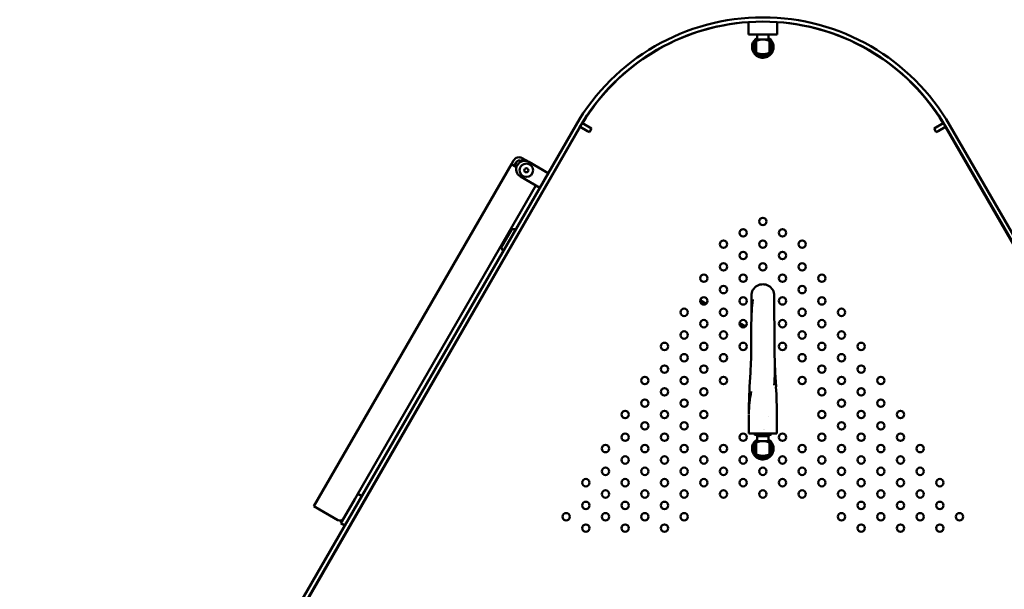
# Model space of a CAD drawing. Header units: millimetres. Extents: x 90 to 4407, y 90 to 14716.
# Tile 15 of 32: x 1407 to 1872, y 2304 to 2573. Entities that reach past the tile are written whole.
import ezdxf

# ---------------------------------------------------------------- set-up
doc = ezdxf.new("R2010")
doc.units = ezdxf.units.MM
doc.header["$LTSCALE"] = 15
doc.layers.add('Etroit visible (ISO)', color=7, linetype='Continuous', lineweight=35)
doc.layers.add('Visible (ISO)', color=7, linetype='Continuous', lineweight=50)

msp = doc.modelspace()

# ---------------------------------------------------------------- linework, layer by layer
at = {"layer": 'Etroit visible (ISO)'}
for p, q in [((1641.05, 2469.89), (1640.83, 2470.01)), ((1638.81, 2466.51), (1639.03, 2466.39)), ((1728.19, 2441.04), (1731.12, 2439.35)), ((1746.72, 2430.34), (1749.69, 2428.63))]:
    msp.add_line(p, q, dxfattribs=at)
at = {"layer": 'Visible (ISO)'}
for p, q in [((1750.92, 2572.16), (1750.92, 2566.31)), ((1764.42, 2572.16), (1764.42, 2566.31)), ((1750.92, 2566.31), (1764.42, 2566.31)), ((1755, 2566.31), (1755, 2563.96)), ((1760.35, 2566.31), (1760.35, 2563.96)), ((1753.57, 2562.51), (1754.45, 2563.07)), ((1753.62, 2561.38), (1753.57, 2562.51)), ((1754.45, 2563.96), (1757.67, 2563.96)), ((1754.45, 2563.26), (1754.45, 2563.96)), ((1754.45, 2563.26), (1754.45, 2557.66)), ((1757.67, 2563.96), (1760.9, 2563.96)), ((1760.9, 2563.96), (1760.9, 2563.26)), ((1760.9, 2563.26), (1760.9, 2557.66)), ((1760.9, 2563.22), (1761.56, 2562.88)), ((1761.56, 2562.88), (1761.62, 2561.54)), ((1753.78, 2557.9), (1753.72, 2559.23)), ((1754.45, 2557.55), (1753.78, 2557.9)), ((1754.45, 2556.96), (1754.45, 2557.66)), ((1754.45, 2556.96), (1757.67, 2556.96)), ((1757.67, 2556.96), (1760.9, 2556.96)), ((1761.77, 2558.26), (1760.9, 2557.7)), ((1760.9, 2557.66), (1760.9, 2556.96)), ((1761.72, 2559.4), (1761.77, 2558.26)), ((1757.88, 2555.77), (1756.7, 2556.39)), ((1758.84, 2556.39), (1757.88, 2555.77)), ((1672.52, 2524.36), (1676.83, 2521.87)), ((1838.51, 2521.87), (1842.83, 2524.36)), ((1669.34, 2523.39), (1406.84, 2068.73)), ((1671.07, 2522.39), (1408.57, 2067.73)), ((1409.07, 2068.09), (1671.5, 2522.64)), ((1674.97, 2520.64), (1671.5, 2522.64)), ((1675.83, 2520.14), (1674.97, 2520.64)), ((1676.83, 2521.87), (1675.83, 2520.14)), ((1839.51, 2520.14), (1838.51, 2521.87)), ((1840.38, 2520.64), (1839.51, 2520.14)), ((1843.84, 2522.64), (1840.38, 2520.64)), ((1843.84, 2522.64), (2106.28, 2068.09)), ((2106.78, 2067.73), (1844.28, 2522.39)), ((2108.51, 2068.73), (1846.01, 2523.39)), ((1640.03, 2506.82), (1639.03, 2505.09)), ((1641.33, 2506.07), (1640.33, 2504.34)), ((1643.13, 2506.19), (1643, 2505.97)), ((1643.43, 2506.59), (1643.38, 2506.62)), ((1645.86, 2506.92), (1644.13, 2507.92)), ((1647.25, 2506.12), (1645.86, 2506.92)), ((1647.25, 2506.12), (1656.34, 2500.87)), ((1545.78, 2343.58), (1639.03, 2505.09)), ((1641.39, 2503.73), (1639.03, 2505.09)), ((1652.34, 2493.94), (1643.25, 2499.19)), ((1658.29, 2499.75), (1658.07, 2499.87)), ((1650.52, 2494.99), (1566.47, 2349.42)), ((1654.07, 2492.94), (1654.29, 2492.82)), ((1634.2, 2465.73), (1639.2, 2474.39)), ((1639.2, 2474.39), (1641.09, 2474.46)), ((1641.07, 2470.43), (1641.29, 2470.3)), ((1634.2, 2465.73), (1635.09, 2464.07)), ((1638.57, 2466.1), (1638.79, 2465.97)), ((1728.07, 2440.63), (1730.78, 2439.06)), ((1728.1, 2440.88), (1728.65, 2441.82)), ((1752.29, 2443), (1752.26, 2434.77)), ((1763.06, 2443), (1763.15, 2419.4)), ((1752.26, 2434.77), (1752.26, 2434.77)), ((1752.28, 2432.44), (1752.28, 2432.44)), ((1749.36, 2428.34), (1746.64, 2429.91)), ((1752.24, 2430.11), (1752.2, 2419.4)), ((1752.24, 2430.11), (1752.24, 2430.11)), ((1751.83, 2406.73), (1751.45, 2399.97)), ((1763.52, 2406.73), (1763.89, 2399.97)), ((1751.12, 2390.72), (1751.12, 2390.73)), ((1751.07, 2387), (1751.07, 2386.99)), ((1751.07, 2386.13), (1751.07, 2378)), ((1760.43, 2385.97), (1760.43, 2385.97)), ((1764.27, 2386.13), (1764.27, 2378)), ((1757.95, 2380), (1757.95, 2380)), ((1758.63, 2380), (1758.63, 2380)), ((1758.63, 2380), (1758.63, 2380)), ((1751.07, 2378), (1757.06, 2378)), ((1753.67, 2377.6), (1753.67, 2378)), ((1753.87, 2377.4), (1761.47, 2377.4)), ((1754.77, 2376.98), (1754.94, 2377.08)), ((1755, 2376.75), (1754.77, 2376.98)), ((1754.93, 2377.25), (1754.93, 2377.07)), ((1755, 2376.75), (1760.35, 2376.75)), ((1755, 2376.75), (1755, 2374.4)), ((1757.33, 2378), (1757.06, 2378)), ((1757.67, 2378), (1757.33, 2378)), ((1757.67, 2378), (1758.02, 2378)), ((1758.29, 2378), (1758.02, 2378)), ((1758.29, 2378), (1764.27, 2378)), ((1759.83, 2376.82), (1760.42, 2376.82)), ((1760.35, 2376.75), (1760.42, 2376.82)), ((1760.35, 2376.75), (1760.35, 2374.4)), ((1760.57, 2376.98), (1760.41, 2376.89)), ((1760.42, 2376.89), (1760.42, 2376.82)), ((1760.59, 2377), (1760.8, 2377.2)), ((1760.8, 2377.2), (1760.8, 2377.2)), ((1760.8, 2377.2), (1760.8, 2377.2)), ((1761.67, 2377.6), (1761.67, 2378)), ((1753.57, 2372.95), (1754.45, 2373.51)), ((1753.62, 2371.81), (1753.57, 2372.95)), ((1754.45, 2374.4), (1757.67, 2374.4)), ((1754.45, 2373.7), (1754.45, 2374.4)), ((1754.45, 2373.7), (1754.45, 2368.1)), ((1757.67, 2374.4), (1760.9, 2374.4)), ((1760.9, 2374.4), (1760.9, 2373.7)), ((1760.9, 2373.7), (1760.9, 2368.1)), ((1760.9, 2373.66), (1761.56, 2373.31)), ((1761.56, 2373.31), (1761.62, 2371.98)), ((1753.78, 2368.34), (1753.72, 2369.67)), ((1754.45, 2367.99), (1753.78, 2368.34)), ((1754.45, 2367.4), (1754.45, 2368.1)), ((1754.45, 2367.4), (1757.67, 2367.4)), ((1757.88, 2366.21), (1756.7, 2366.82)), ((1757.67, 2367.4), (1760.9, 2367.4)), ((1758.84, 2366.82), (1757.88, 2366.21)), ((1761.77, 2368.7), (1760.9, 2368.14)), ((1760.9, 2368.1), (1760.9, 2367.4)), ((1761.72, 2369.84), (1761.77, 2368.7)), ((1565.02, 2346.9), (1566.47, 2349.42)), ((1566.52, 2349.5), (1568.34, 2348.45)), ((1545.78, 2343.58), (1548.38, 2342.08)), ((1565.02, 2346.9), (1560.02, 2338.24)), ((1569.57, 2346.59), (1569.79, 2346.46)), ((1557.04, 2337.08), (1548.38, 2342.08)), ((1558.52, 2335.65), (1560.02, 2338.24)), ((1558.52, 2335.65), (1560.34, 2334.6)), ((1562.57, 2334.46), (1562.79, 2334.34))]:
    msp.add_line(p, q, dxfattribs=at)
for centre, radius in [((1646.03, 2502.21), 3.17), ((1646.03, 2502.21), 0.96), ((1757.67, 2478.05), 1.75), ((1748.39, 2472.69), 1.75), ((1766.96, 2472.69), 1.75), ((1739.1, 2467.32), 1.75), ((1757.67, 2467.32), 1.75), ((1776.24, 2467.32), 1.75), ((1748.39, 2461.96), 1.75), ((1766.96, 2461.96), 1.75), ((1739.1, 2456.6), 1.75), ((1757.67, 2456.6), 1.75), ((1776.24, 2456.6), 1.75), ((1729.82, 2451.24), 1.75), ((1748.39, 2451.24), 1.75), ((1766.96, 2451.24), 1.75), ((1785.53, 2451.24), 1.75), ((1739.1, 2445.88), 1.75), ((1776.24, 2445.88), 1.75), ((1729.82, 2440.52), 1.75), ((1748.39, 2440.52), 1.75), ((1766.96, 2440.52), 1.75), ((1785.53, 2440.52), 1.75), ((1720.53, 2435.16), 1.75), ((1739.1, 2435.16), 1.75), ((1776.24, 2435.16), 1.75), ((1794.82, 2435.16), 1.75), ((1729.82, 2429.8), 1.75), ((1748.39, 2429.8), 1.75), ((1766.96, 2429.8), 1.75), ((1785.53, 2429.8), 1.75), ((1720.53, 2424.44), 1.75), ((1739.1, 2424.44), 1.75), ((1776.24, 2424.44), 1.75), ((1794.82, 2424.44), 1.75), ((1711.24, 2419.07), 1.75), ((1729.82, 2419.07), 1.75), ((1748.39, 2419.07), 1.75), ((1766.96, 2419.07), 1.75), ((1785.53, 2419.07), 1.75), ((1804.1, 2419.07), 1.75), ((1720.53, 2413.71), 1.75), ((1739.1, 2413.71), 1.75), ((1776.24, 2413.71), 1.75), ((1794.82, 2413.71), 1.75), ((1711.24, 2408.35), 1.75), ((1729.82, 2408.35), 1.75), ((1785.53, 2408.35), 1.75), ((1804.1, 2408.35), 1.75), ((1701.96, 2402.99), 1.75), ((1720.53, 2402.99), 1.75), ((1739.1, 2402.99), 1.75), ((1776.24, 2402.99), 1.75), ((1794.82, 2402.99), 1.75), ((1813.39, 2402.99), 1.75), ((1711.24, 2397.63), 1.75), ((1729.82, 2397.63), 1.75), ((1785.53, 2397.63), 1.75), ((1804.1, 2397.63), 1.75), ((1701.96, 2392.27), 1.75), ((1720.53, 2392.27), 1.75), ((1794.82, 2392.27), 1.75), ((1813.39, 2392.27), 1.75), ((1692.67, 2386.91), 1.75), ((1711.24, 2386.91), 1.75), ((1729.82, 2386.91), 1.75), ((1785.53, 2386.91), 1.75), ((1804.1, 2386.91), 1.75), ((1822.67, 2386.91), 1.75), ((1701.96, 2381.55), 1.75), ((1720.53, 2381.55), 1.75), ((1794.82, 2381.55), 1.75), ((1813.39, 2381.55), 1.75), ((1692.67, 2376.19), 1.75), ((1711.24, 2376.19), 1.75), ((1729.82, 2376.19), 1.75), ((1748.39, 2376.19), 1.75), ((1766.96, 2376.19), 1.75), ((1785.53, 2376.19), 1.75), ((1804.1, 2376.19), 1.75), ((1822.67, 2376.19), 1.75), ((1683.39, 2370.82), 1.75), ((1701.96, 2370.82), 1.75), ((1720.53, 2370.82), 1.75), ((1739.1, 2370.82), 1.75), ((1776.24, 2370.82), 1.75), ((1794.82, 2370.82), 1.75), ((1813.39, 2370.82), 1.75), ((1831.96, 2370.82), 1.75), ((1692.67, 2365.46), 1.75), ((1711.24, 2365.46), 1.75), ((1729.82, 2365.46), 1.75), ((1748.39, 2365.46), 1.75), ((1766.96, 2365.46), 1.75), ((1785.53, 2365.46), 1.75), ((1804.1, 2365.46), 1.75), ((1822.67, 2365.46), 1.75), ((1683.39, 2360.1), 1.75), ((1701.96, 2360.1), 1.75), ((1720.53, 2360.1), 1.75), ((1739.1, 2360.1), 1.75), ((1757.67, 2360.1), 1.75), ((1776.24, 2360.1), 1.75), ((1794.82, 2360.1), 1.75), ((1813.39, 2360.1), 1.75), ((1831.96, 2360.1), 1.75), ((1674.1, 2354.74), 1.75), ((1692.67, 2354.74), 1.75), ((1711.24, 2354.74), 1.75), ((1729.82, 2354.74), 1.75), ((1748.39, 2354.74), 1.75), ((1766.96, 2354.74), 1.75), ((1785.53, 2354.74), 1.75), ((1804.1, 2354.74), 1.75), ((1822.67, 2354.74), 1.75), ((1841.24, 2354.74), 1.75), ((1683.39, 2349.38), 1.75), ((1701.96, 2349.38), 1.75), ((1720.53, 2349.38), 1.75), ((1739.1, 2349.38), 1.75), ((1757.67, 2349.38), 1.75), ((1776.24, 2349.38), 1.75), ((1794.82, 2349.38), 1.75), ((1813.39, 2349.38), 1.75), ((1831.96, 2349.38), 1.75), ((1674.1, 2344.02), 1.75), ((1692.67, 2344.02), 1.75), ((1711.24, 2344.02), 1.75), ((1804.1, 2344.02), 1.75), ((1822.67, 2344.02), 1.75), ((1841.24, 2344.02), 1.75), ((1664.82, 2338.66), 1.75), ((1683.39, 2338.66), 1.75), ((1701.96, 2338.66), 1.75), ((1720.53, 2338.66), 1.75), ((1794.82, 2338.66), 1.75), ((1813.39, 2338.66), 1.75), ((1831.96, 2338.66), 1.75), ((1850.53, 2338.66), 1.75), ((1674.1, 2333.3), 1.75), ((1692.67, 2333.3), 1.75), ((1711.24, 2333.3), 1.75), ((1804.1, 2333.3), 1.75), ((1822.67, 2333.3), 1.75), ((1841.24, 2333.3), 1.75)]:
    msp.add_circle(centre, radius, dxfattribs=at)
for centre, radius, start, end in [((1757.67, 2472.39), 102, 90, 150), ((1757.67, 2472.39), 100, 90, 150), ((1757.67, 2472.89), 99.5, 93.8899, 148.8482), ((1757.67, 2472.39), 102, 30, 90), ((1757.67, 2472.39), 100, 30, 90), ((1757.67, 2472.89), 99.5, 31.1518, 86.1101), ((1757.67, 2560.39), 5.1, 121.6352, 212.6147), ((1757.67, 2560.39), 5.1, 212.6147, 32.6147), ((1757.67, 2560.39), 4, 150, 210), ((1757.67, 2560.39), 4, 143.7311, 150), ((1757.67, 2560.39), 5.1, 32.6147, 58.3648), ((1757.67, 2560.39), 4, 30, 36.2689), ((1757.67, 2560.39), 4, 330, 30), ((1757.67, 2560.39), 4, 210, 216.2689), ((1757.67, 2560.39), 4, 238.8981, 270), ((1757.67, 2560.39), 4, 270, 301.1019), ((1757.67, 2560.39), 4, 323.7311, 330), ((1642.63, 2505.32), 3, 60, 150), ((1645.25, 2502.66), 4, 60, 240), ((1642.63, 2505.32), 1.5, 60, 150), ((1644.86, 2505.19), 2, 60, 150), ((1757.67, 2443.02), 5.38, 359.8253, 180.1747), ((1504.2, 2420.35), 248, 356.8519, 359.7796), ((2011.15, 2420.35), 248, 180.2204, 181.7439), ((2011.15, 2420.35), 248, 182.8251, 183.1481), ((2003.07, 2386.13), 252, 176.8519, 178.9086), ((1512.27, 2386.13), 252, 0, 3.1481), ((2003.07, 2386.13), 252, 179.8034, 180), ((1753.87, 2377.6), 0.2, 180, 270), ((1761.47, 2377.6), 0.2, 270, 0), ((1757.67, 2370.82), 5.1, 121.6352, 212.6147), ((1757.67, 2370.82), 5.1, 212.6147, 32.6147), ((1757.67, 2370.82), 4, 150, 210), ((1757.67, 2370.82), 4, 143.7311, 150), ((1757.67, 2370.82), 5.1, 32.6147, 58.3648), ((1757.67, 2370.82), 4, 30, 36.2689), ((1757.67, 2370.82), 4, 330, 30), ((1757.67, 2370.82), 4, 210, 216.2689), ((1757.67, 2370.82), 4, 238.8981, 270), ((1757.67, 2370.82), 4, 270, 301.1019), ((1757.67, 2370.82), 4, 323.7311, 330), ((1558.04, 2338.81), 2, 240, 330)]:
    msp.add_arc(centre, radius, start, end, dxfattribs=at)
msp.add_ellipse((1762.82, 2406.83), major_axis=(0.5, -0.005), ratio=0.23472, start_param=0, end_param=0.000141, dxfattribs=at)
for points, weights in [([(1754.21, 2562.39), (1753.67, 2561.46), (1753.05, 2560.39)], [2.51385526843, 2.51385526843, 2.3333685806]), ([(1754.45, 2562.8), (1754.33, 2562.6), (1754.21, 2562.39)], [2.50493663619, 2.51385526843, 2.51385526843]), ([(1757.67, 2563.96), (1756.33, 2563.96), (1754.45, 2563.26)], [3.33591302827, 3.33591302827, 2.76978919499]), ([(1760.9, 2563.26), (1759.01, 2563.96), (1757.67, 2563.96)], [2.76978919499, 3.33591302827, 3.33591302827]), ([(1761.14, 2562.39), (1761.02, 2562.6), (1760.9, 2562.8)], [2.51385526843, 2.51385526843, 2.50493663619]), ([(1762.29, 2560.39), (1761.67, 2561.46), (1761.14, 2562.39)], [2.3333685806, 2.51385526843, 2.51385526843]), ([(1753.05, 2560.39), (1753.67, 2559.32), (1754.21, 2558.39)], [2.3333685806, 2.51385526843, 2.51385526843]), ([(1754.21, 2558.39), (1754.33, 2558.18), (1754.45, 2557.97)], [2.51385526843, 2.51385526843, 2.50493663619]), ([(1754.45, 2557.66), (1756.33, 2556.96), (1757.67, 2556.96)], [2.76999367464, 3.33615930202, 3.33615930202]), ([(1755.03, 2556.96), (1755.19, 2556.69), (1755.36, 2556.39)], [2.41565387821, 2.38072359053, 2.3333685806]), ([(1757.67, 2556.96), (1759.01, 2556.96), (1760.9, 2557.66)], [3.33615930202, 3.33615930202, 2.76999367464]), ([(1759.98, 2556.39), (1760.15, 2556.69), (1760.31, 2556.96)], [2.3333685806, 2.38072359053, 2.41565387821]), ([(1760.9, 2557.97), (1761.02, 2558.18), (1761.14, 2558.39)], [2.50493663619, 2.51385526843, 2.51385526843]), ([(1761.14, 2558.39), (1761.67, 2559.32), (1762.29, 2560.39)], [2.51385526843, 2.51385526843, 2.3333685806]), ([(1755.36, 2556.39), (1756.6, 2556.39), (1757.67, 2556.39)], [2.3333685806, 2.51385526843, 2.51385526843]), ([(1757.67, 2556.39), (1758.75, 2556.39), (1759.98, 2556.39)], [2.51385526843, 2.51385526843, 2.3333685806]), ([(1760.41, 2376.89), (1760.35, 2376.85), (1759.83, 2376.82)], [0.98349033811, 0.917712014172, 0.937650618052]), ([(1754.21, 2372.82), (1753.67, 2371.9), (1753.05, 2370.82)], [2.51385526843, 2.51385526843, 2.3333685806]), ([(1753.05, 2370.82), (1753.67, 2369.75), (1754.21, 2368.82)], [2.3333685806, 2.51385526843, 2.51385526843]), ([(1754.45, 2373.24), (1754.33, 2373.03), (1754.21, 2372.82)], [2.50493663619, 2.51385526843, 2.51385526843]), ([(1757.67, 2374.4), (1756.33, 2374.4), (1754.45, 2373.7)], [3.33591302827, 3.33591302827, 2.76978919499]), ([(1760.9, 2373.7), (1759.01, 2374.4), (1757.67, 2374.4)], [2.76978919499, 3.33591302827, 3.33591302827]), ([(1761.14, 2372.82), (1761.02, 2373.03), (1760.9, 2373.24)], [2.51385526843, 2.51385526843, 2.50493663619]), ([(1762.29, 2370.82), (1761.67, 2371.9), (1761.14, 2372.82)], [2.3333685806, 2.51385526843, 2.51385526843]), ([(1761.14, 2368.82), (1761.67, 2369.75), (1762.29, 2370.82)], [2.51385526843, 2.51385526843, 2.3333685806]), ([(1754.21, 2368.82), (1754.33, 2368.62), (1754.45, 2368.41)], [2.51385526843, 2.51385526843, 2.50493663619]), ([(1754.45, 2368.1), (1756.33, 2367.4), (1757.67, 2367.4)], [2.76999367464, 3.33615930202, 3.33615930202]), ([(1755.03, 2367.4), (1755.19, 2367.12), (1755.36, 2366.82)], [2.41565387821, 2.38072359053, 2.3333685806]), ([(1755.36, 2366.82), (1756.6, 2366.82), (1757.67, 2366.82)], [2.3333685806, 2.51385526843, 2.51385526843]), ([(1757.67, 2367.4), (1759.01, 2367.4), (1760.9, 2368.1)], [3.33615930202, 3.33615930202, 2.76999367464]), ([(1757.67, 2366.82), (1758.75, 2366.82), (1759.98, 2366.82)], [2.51385526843, 2.51385526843, 2.3333685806]), ([(1759.98, 2366.82), (1760.15, 2367.12), (1760.31, 2367.4)], [2.3333685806, 2.38072359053, 2.41565387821]), ([(1760.9, 2368.41), (1761.02, 2368.62), (1761.14, 2368.82)], [2.50493663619, 2.51385526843, 2.51385526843])]:
    msp.add_rational_spline(points, weights, degree=2, dxfattribs=at)
for points in [[(1752.24, 2430.11), (1752.25, 2433.81), (1752.53, 2437.5), (1752.98, 2441.21)], [(1752.28, 2432.5), (1752.26, 2433.26), (1752.25, 2434.02), (1752.26, 2434.77)], [(1763.27, 2412.52), (1763.32, 2410.62), (1763.34, 2408.73), (1763.32, 2406.83)], [(1763.31, 2410.45), (1763.37, 2409.67), (1763.41, 2408.9), (1763.45, 2408.12)], [(1763.32, 2406.7), (1763.3, 2404.69), (1763.19, 2402.7), (1763, 2400.72)], [(1763.32, 2406.83), (1763.32, 2406.78), (1763.32, 2406.74), (1763.32, 2406.7)], [(1751.08, 2387.18), (1751.1, 2390.73), (1751.51, 2394.28), (1752.24, 2397.81)], [(1751.12, 2388.86), (1751.1, 2389.48), (1751.1, 2390.1), (1751.12, 2390.72)], [(1754.93, 2377.24), (1754.84, 2377.3), (1754.75, 2377.35), (1754.66, 2377.4)], [(1760.46, 2377.4), (1760.57, 2377.34), (1760.68, 2377.27), (1760.79, 2377.21)], [(1760.79, 2377.21), (1760.8, 2377.21), (1760.8, 2377.2), (1760.8, 2377.2)]]:
    msp.add_open_spline(points, degree=3, dxfattribs=at)
for points, knots in [([(1760.8, 2377.2), (1760.79, 2377.2), (1760.75, 2377.19), (1760.64, 2377.18), (1760.57, 2377.18), (1760.3, 2377.16), (1760.06, 2377.15), (1759.49, 2377.13), (1759.14, 2377.13), (1758.35, 2377.11), (1757.94, 2377.1), (1757.17, 2377.08), (1756.81, 2377.07), (1756.11, 2377.05), (1755.8, 2377.04), (1755.27, 2377.02), (1755.08, 2377.01), (1754.82, 2376.99), (1754.76, 2376.99), (1754.77, 2376.98), (1754.77, 2376.98), (1754.77, 2376.98)], [-1.997382, -1.997382, -1.997382, -1.997382, -1.898131, -1.898131, -1.80528, -1.80528, -1.632831, -1.632831, -1.470813, -1.470813, -1.323617, -1.323617, -1.186838, -1.186838, -1.043079, -1.043079, -0.903027, -0.903027, -0.772752, -0.772752, -0.770527, -0.770527, -0.770527, -0.770527]), ([(1759.83, 2376.82), (1760, 2376.84), (1760.15, 2376.87), (1760.39, 2376.92), (1760.48, 2376.94), (1760.56, 2376.97), (1760.58, 2376.98), (1760.59, 2377)], [-0.4740227, -0.4740227, -0.4740227, -0.4740227, -0.37868, -0.37868, -0.2775916, -0.2775916, -0.232172, -0.232172, -0.232172, -0.232172])]:
    msp.add_open_spline(points, degree=3, knots=knots, dxfattribs=at)
for points, weights, knots in [([(1757.15, 2377.4), (1756.7, 2377.38), (1756.3, 2377.36), (1754.93, 2377.3), (1754.93, 2377.25)], [0.941766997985, 0.957228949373, 1, 0.866025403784, 1], [0.72251568, 0.72251568, 0.72251568, 0.72916667, 0.72916667, 0.75, 0.75, 0.75]), ([(1760.36, 2377.4), (1760.1, 2377.35), (1759.05, 2377.3), (1757.67, 2377.25), (1756.3, 2377.19), (1755.03, 2377.13), (1754.94, 2377.08)], [0.956267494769, 0.893544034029, 1, 0.866025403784, 1, 0.874863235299, 0.98349033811], [0.69177921, 0.69177921, 0.69177921, 0.70833333, 0.70833333, 0.72916667, 0.72916667, 0.7486257, 0.7486257, 0.7486257])]:
    msp.add_rational_spline(points, weights, degree=2, knots=knots, dxfattribs=at)

doc.saveas('drawing.dxf')
